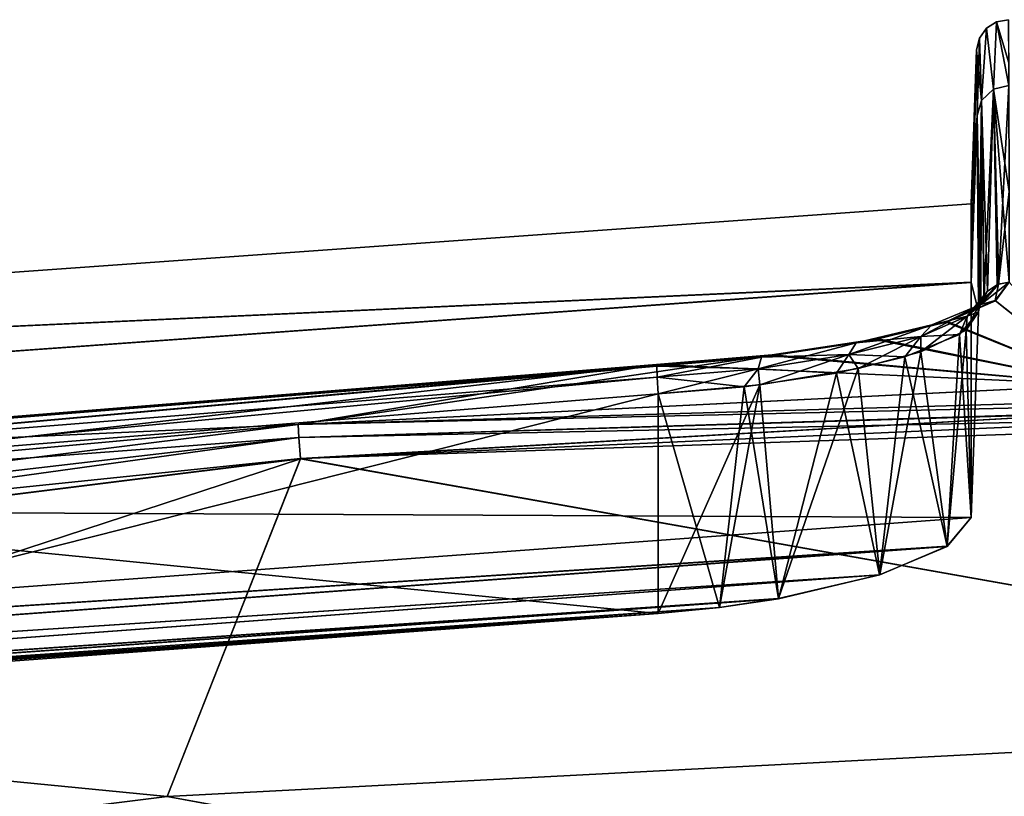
# Model space of a CAD drawing. Header units: millimetres. Extents: x -229 to 223, y -69 to 475.
# Tile 60 of 92: x -86 to -55, y 450 to 475. Entities that reach past the tile are written whole.
import ezdxf

# ---------------------------------------------------------------- set-up
doc = ezdxf.new("R2010")
doc.units = ezdxf.units.MM
doc.header["$LTSCALE"] = 65.185185
for name, color, linetype in [('354', 7, 'CONTINUOUS'), ('355', 7, 'CONTINUOUS'), ('359', 7, 'CONTINUOUS'), ('360', 7, 'CONTINUOUS'), ('361', 7, 'CONTINUOUS'), ('362', 7, 'CONTINUOUS'), ('363', 7, 'CONTINUOUS'), ('364', 7, 'CONTINUOUS'), ('370', 7, 'CONTINUOUS'), ('371', 7, 'CONTINUOUS'), ('372', 7, 'CONTINUOUS'), ('373', 7, 'CONTINUOUS'), ('374', 7, 'CONTINUOUS'), ('375', 7, 'CONTINUOUS'), ('379', 7, 'CONTINUOUS'), ('380', 7, 'CONTINUOUS'), ('382', 7, 'CONTINUOUS'), ('383', 7, 'CONTINUOUS'), ('387', 7, 'CONTINUOUS'), ('391', 7, 'CONTINUOUS'), ('406', 7, 'CONTINUOUS'), ('430', 7, 'CONTINUOUS'), ('480', 7, 'CONTINUOUS')]:
    doc.layers.add(name, color=color, linetype=linetype)

msp = doc.modelspace()

# ---------------------------------------------------------------- linework, layer by layer
at = {"layer": '354', "color": 7, "linetype": 'Continuous'}
for points in [[(-54.788, 466.501, -92.171), (-51.843, 463.229, -108.959), (-55.239, 465.914, -95.271), (-54.788, 466.501, -92.171)], [(-55.239, 465.914, -95.271), (-51.843, 463.229, -108.959), (-56.764, 465.241, -98.549), (-55.239, 465.914, -95.271)], [(-56.764, 465.241, -98.549), (-51.843, 463.229, -108.959), (-58.979, 464.689, -100.953), (-56.764, 465.241, -98.549)], [(-58.979, 464.689, -100.953), (-51.843, 463.229, -108.959), (-62.351, 464.18, -102.795), (-58.979, 464.689, -100.953)], [(-51.843, 463.229, -108.959), (-77.49, 461.96, -108.801), (-62.351, 464.18, -102.795), (-51.843, 463.229, -108.959)], [(-62.351, 464.18, -102.795), (-77.49, 461.96, -108.801), (-66.043, 463.876, -103.457), (-62.351, 464.18, -102.795)], [(-66.043, 463.876, -103.457), (-103.509, 459.574, -108.539), (-105.256, 460.701, -103.482), (-66.043, 463.876, -103.457)], [(-77.49, 461.96, -108.801), (-103.509, 459.574, -108.539), (-66.043, 463.876, -103.457), (-77.49, 461.96, -108.801)]]:
    msp.add_3dface(points, dxfattribs=at)
at = {"layer": '355', "color": 7, "linetype": 'Continuous'}
for points in [[(-54.788, 466.501, 92.171), (-55.228, 465.911, 95.292), (-51.852, 463.229, 108.959), (-54.788, 466.501, 92.171)], [(-55.228, 465.911, 95.292), (-56.802, 465.229, 98.607), (-51.852, 463.229, 108.959), (-55.228, 465.911, 95.292)], [(-56.802, 465.229, 98.607), (-59.072, 464.672, 101.024), (-51.852, 463.229, 108.959), (-56.802, 465.229, 98.607)], [(-59.072, 464.672, 101.024), (-62.446, 464.163, 102.86), (-51.852, 463.229, 108.959), (-59.072, 464.672, 101.024)], [(-62.446, 464.163, 102.86), (-66.043, 463.876, 103.457), (-51.852, 463.229, 108.959), (-62.446, 464.163, 102.86)], [(-66.043, 463.876, 103.457), (-105.256, 460.701, 103.482), (-77.49, 461.96, 108.801), (-66.043, 463.876, 103.457)], [(-51.852, 463.229, 108.959), (-66.043, 463.876, 103.457), (-77.49, 461.96, 108.801), (-51.852, 463.229, 108.959)], [(-77.49, 461.96, 108.801), (-105.256, 460.701, 103.482), (-103.503, 459.574, 108.541), (-77.49, 461.96, 108.801)]]:
    msp.add_3dface(points, dxfattribs=at)
at = {"layer": '359', "color": 7, "linetype": 'Continuous'}
for points in [[(-66.043, 463.876, -103.457), (-105.256, 460.701, -103.482), (-105.252, 460.674, -102.896), (-66.043, 463.876, -103.457)], [(-66.042, 463.837, -102.898), (-66.043, 463.876, -103.457), (-105.252, 460.674, -102.896), (-66.042, 463.837, -102.898)], [(-105.211, 460.325, -102.427), (-66.042, 463.837, -102.898), (-105.252, 460.674, -102.896), (-105.211, 460.325, -102.427)], [(-66.041, 463.824, -102.864), (-66.042, 463.837, -102.898), (-105.211, 460.325, -102.427), (-66.041, 463.824, -102.864)], [(-66.024, 463.464, -102.419), (-66.041, 463.824, -102.864), (-105.211, 460.325, -102.427), (-66.024, 463.464, -102.419)], [(-105.148, 459.774, -102.235), (-66.024, 463.464, -102.419), (-105.211, 460.325, -102.427), (-105.148, 459.774, -102.235)], [(-65.999, 462.935, -102.245), (-66.024, 463.464, -102.419), (-105.148, 459.774, -102.235), (-65.999, 462.935, -102.245)]]:
    msp.add_3dface(points, dxfattribs=at)
at = {"layer": '360', "color": 7, "linetype": 'Continuous'}
for points in [[(-54.788, 466.501, -92.171), (-55.239, 465.914, -95.271), (-55.127, 466.438, -92.159), (-54.788, 466.501, -92.171)], [(-55.127, 466.438, -92.159), (-55.239, 465.914, -95.271), (-55.691, 465.785, -95.505), (-55.127, 466.438, -92.159)], [(-55.127, 466.438, -92.159), (-55.691, 465.785, -95.505), (-55.482, 466.21, -92.118), (-55.127, 466.438, -92.159)], [(-55.691, 465.785, -95.505), (-55.59, 466.084, -92.095), (-55.482, 466.21, -92.118), (-55.691, 465.785, -95.505)], [(-55.239, 465.914, -95.271), (-56.764, 465.241, -98.549), (-55.691, 465.785, -95.505), (-55.239, 465.914, -95.271)], [(-55.691, 465.785, -95.505), (-56.128, 465.417, -95.292), (-55.59, 466.084, -92.095), (-55.691, 465.785, -95.505)], [(-55.59, 466.084, -92.095), (-56.128, 465.417, -95.292), (-55.719, 465.832, -92.049), (-55.59, 466.084, -92.095)], [(-55.691, 465.785, -95.505), (-56.764, 465.241, -98.549), (-57.261, 465.139, -98.501), (-55.691, 465.785, -95.505)], [(-55.691, 465.785, -95.505), (-57.261, 465.139, -98.501), (-56.128, 465.417, -95.292), (-55.691, 465.785, -95.505)], [(-56.128, 465.417, -95.292), (-55.771, 465.553, -91.999), (-55.719, 465.832, -92.049), (-56.128, 465.417, -95.292)], [(-56.764, 465.241, -98.549), (-58.979, 464.689, -100.953), (-57.261, 465.139, -98.501), (-56.764, 465.241, -98.549)], [(-57.261, 465.139, -98.501), (-57.613, 464.771, -98.167), (-56.128, 465.417, -95.292), (-57.261, 465.139, -98.501)], [(-57.613, 464.771, -98.167), (-56.373, 464.828, -95.466), (-56.128, 465.417, -95.292), (-57.613, 464.771, -98.167)], [(-56.373, 464.828, -95.466), (-55.771, 465.553, -91.999), (-56.128, 465.417, -95.292), (-56.373, 464.828, -95.466)], [(-57.261, 465.139, -98.501), (-58.979, 464.689, -100.953), (-59.671, 464.562, -100.869), (-57.261, 465.139, -98.501)], [(-57.261, 465.139, -98.501), (-59.671, 464.562, -100.869), (-57.613, 464.771, -98.167), (-57.261, 465.139, -98.501)], [(-58.979, 464.689, -100.953), (-62.351, 464.18, -102.795), (-59.671, 464.562, -100.869), (-58.979, 464.689, -100.953)], [(-59.671, 464.562, -100.869), (-59.911, 464.192, -100.448), (-57.613, 464.771, -98.167), (-59.671, 464.562, -100.869)], [(-59.911, 464.192, -100.448), (-58.12, 464.118, -98.532), (-57.613, 464.771, -98.167), (-59.911, 464.192, -100.448)], [(-58.12, 464.118, -98.532), (-56.373, 464.828, -95.466), (-57.613, 464.771, -98.167), (-58.12, 464.118, -98.532)], [(-59.671, 464.562, -100.869), (-62.351, 464.18, -102.795), (-62.694, 464.11, -102.385), (-59.671, 464.562, -100.869)], [(-59.671, 464.562, -100.869), (-62.694, 464.11, -102.385), (-59.911, 464.192, -100.448), (-59.671, 464.562, -100.869)], [(-62.351, 464.18, -102.795), (-66.043, 463.876, -103.457), (-62.694, 464.11, -102.385), (-62.351, 464.18, -102.795)], [(-66.043, 463.876, -103.457), (-66.042, 463.837, -102.898), (-62.694, 464.11, -102.385), (-66.043, 463.876, -103.457)], [(-62.694, 464.11, -102.385), (-66.042, 463.837, -102.898), (-62.807, 463.738, -101.915), (-62.694, 464.11, -102.385)], [(-62.694, 464.11, -102.385), (-62.807, 463.738, -101.915), (-59.911, 464.192, -100.448), (-62.694, 464.11, -102.385)], [(-62.807, 463.738, -101.915), (-60.306, 463.598, -100.51), (-59.911, 464.192, -100.448), (-62.807, 463.738, -101.915)], [(-60.306, 463.598, -100.51), (-58.12, 464.118, -98.532), (-59.911, 464.192, -100.448), (-60.306, 463.598, -100.51)], [(-66.042, 463.837, -102.898), (-66.041, 463.824, -102.864), (-62.807, 463.738, -101.915), (-66.042, 463.837, -102.898)], [(-66.041, 463.824, -102.864), (-66.024, 463.464, -102.419), (-62.807, 463.738, -101.915), (-66.041, 463.824, -102.864)], [(-66.024, 463.464, -102.419), (-63.249, 463.159, -101.866), (-62.807, 463.738, -101.915), (-66.024, 463.464, -102.419)], [(-63.249, 463.159, -101.866), (-60.306, 463.598, -100.51), (-62.807, 463.738, -101.915), (-63.249, 463.159, -101.866)], [(-66.024, 463.464, -102.419), (-65.999, 462.935, -102.245), (-63.249, 463.159, -101.866), (-66.024, 463.464, -102.419)]]:
    msp.add_3dface(points, dxfattribs=at)
at = {"layer": '361', "color": 7, "linetype": 'Continuous'}
for points in [[(-55.188, 474.818, 0), (-55.287, 472.665, -46.265), (-55.515, 474.612, 0), (-55.188, 474.818, 0)], [(-54.801, 472.782, -46.275), (-55.287, 472.665, -46.265), (-55.188, 474.818, 0), (-54.801, 472.782, -46.275)], [(-54.806, 474.883, 0), (-54.801, 472.782, -46.275), (-55.188, 474.818, 0), (-54.806, 474.883, 0)], [(-55.515, 474.612, 0), (-55.673, 472.298, -46.232), (-55.74, 474.297, 0), (-55.515, 474.612, 0)], [(-55.287, 472.665, -46.265), (-55.673, 472.298, -46.232), (-55.515, 474.612, 0), (-55.287, 472.665, -46.265)], [(-55.815, 471.822, -46.189), (-55.828, 473.919, 0), (-55.74, 474.297, 0), (-55.815, 471.822, -46.189)], [(-55.673, 472.298, -46.232), (-55.815, 471.822, -46.189), (-55.74, 474.297, 0), (-55.673, 472.298, -46.232)], [(-55.59, 466.084, -92.095), (-55.673, 472.298, -46.232), (-55.287, 472.665, -46.265), (-55.59, 466.084, -92.095)], [(-55.482, 466.21, -92.118), (-55.59, 466.084, -92.095), (-55.287, 472.665, -46.265), (-55.482, 466.21, -92.118)], [(-55.127, 466.438, -92.159), (-55.482, 466.21, -92.118), (-55.287, 472.665, -46.265), (-55.127, 466.438, -92.159)], [(-54.801, 472.782, -46.275), (-55.127, 466.438, -92.159), (-55.287, 472.665, -46.265), (-54.801, 472.782, -46.275)], [(-54.801, 472.782, -46.275), (-54.794, 469.393, -74.687), (-55.127, 466.438, -92.159), (-54.801, 472.782, -46.275)], [(-55.771, 465.553, -91.999), (-55.815, 471.822, -46.189), (-55.673, 472.298, -46.232), (-55.771, 465.553, -91.999)], [(-55.719, 465.832, -92.049), (-55.771, 465.553, -91.999), (-55.673, 472.298, -46.232), (-55.719, 465.832, -92.049)], [(-55.59, 466.084, -92.095), (-55.719, 465.832, -92.049), (-55.673, 472.298, -46.232), (-55.59, 466.084, -92.095)], [(-54.794, 469.393, -74.687), (-54.788, 466.501, -92.171), (-55.127, 466.438, -92.159), (-54.794, 469.393, -74.687)]]:
    msp.add_3dface(points, dxfattribs=at)
at = {"layer": '362', "color": 7, "linetype": 'Continuous'}
for points in [[(-55.188, 474.818, 0), (-55.515, 474.612, 0), (-55.287, 472.665, 46.265), (-55.188, 474.818, 0)], [(-54.801, 472.782, 46.275), (-55.188, 474.818, 0), (-55.287, 472.665, 46.265), (-54.801, 472.782, 46.275)], [(-54.803, 473.51, 37.426), (-54.806, 474.883, 0), (-55.188, 474.818, 0), (-54.803, 473.51, 37.426)], [(-54.801, 472.782, 46.275), (-54.803, 473.51, 37.426), (-55.188, 474.818, 0), (-54.801, 472.782, 46.275)], [(-55.515, 474.612, 0), (-55.74, 474.297, 0), (-55.673, 472.298, 46.232), (-55.515, 474.612, 0)], [(-55.287, 472.665, 46.265), (-55.515, 474.612, 0), (-55.673, 472.298, 46.232), (-55.287, 472.665, 46.265)], [(-55.74, 474.297, 0), (-55.828, 473.919, 0), (-55.673, 472.298, 46.232), (-55.74, 474.297, 0)], [(-55.673, 472.298, 46.232), (-55.828, 473.919, 0), (-55.815, 471.822, 46.189), (-55.673, 472.298, 46.232)], [(-55.287, 472.665, 46.265), (-55.673, 472.298, 46.232), (-55.483, 466.21, 92.118), (-55.287, 472.665, 46.265)], [(-55.169, 466.421, 92.156), (-55.287, 472.665, 46.265), (-55.483, 466.21, 92.118), (-55.169, 466.421, 92.156)], [(-54.794, 469.393, 74.687), (-54.801, 472.782, 46.275), (-55.287, 472.665, 46.265), (-54.794, 469.393, 74.687)], [(-54.788, 466.501, 92.171), (-54.794, 469.393, 74.687), (-55.287, 472.665, 46.265), (-54.788, 466.501, 92.171)], [(-54.788, 466.501, 92.171), (-55.287, 472.665, 46.265), (-55.116, 466.442, 92.16), (-54.788, 466.501, 92.171)], [(-55.116, 466.442, 92.16), (-55.287, 472.665, 46.265), (-55.169, 466.421, 92.156), (-55.116, 466.442, 92.16)], [(-55.673, 472.298, 46.232), (-55.815, 471.822, 46.189), (-55.689, 465.909, 92.063), (-55.673, 472.298, 46.232)], [(-55.595, 466.077, 92.094), (-55.673, 472.298, 46.232), (-55.689, 465.909, 92.063), (-55.595, 466.077, 92.094)], [(-55.483, 466.21, 92.118), (-55.673, 472.298, 46.232), (-55.595, 466.077, 92.094), (-55.483, 466.21, 92.118)], [(-55.689, 465.909, 92.063), (-55.815, 471.822, 46.189), (-55.771, 465.552, 91.998), (-55.689, 465.909, 92.063)]]:
    msp.add_3dface(points, dxfattribs=at)
at = {"layer": '363', "color": 7, "linetype": 'Continuous'}
for points in [[(-55.228, 465.911, 95.292), (-54.788, 466.501, 92.171), (-55.69, 465.785, 95.506), (-55.228, 465.911, 95.292)], [(-54.788, 466.501, 92.171), (-55.116, 466.442, 92.16), (-55.69, 465.785, 95.506), (-54.788, 466.501, 92.171)], [(-55.116, 466.442, 92.16), (-55.169, 466.421, 92.156), (-56.128, 465.418, 95.292), (-55.116, 466.442, 92.16)], [(-55.69, 465.785, 95.506), (-55.116, 466.442, 92.16), (-56.128, 465.418, 95.292), (-55.69, 465.785, 95.506)], [(-55.169, 466.421, 92.156), (-55.483, 466.21, 92.118), (-56.128, 465.418, 95.292), (-55.169, 466.421, 92.156)], [(-55.483, 466.21, 92.118), (-55.595, 466.077, 92.094), (-56.128, 465.418, 95.292), (-55.483, 466.21, 92.118)], [(-56.802, 465.229, 98.607), (-55.228, 465.911, 95.292), (-55.69, 465.785, 95.506), (-56.802, 465.229, 98.607)], [(-55.595, 466.077, 92.094), (-55.689, 465.909, 92.063), (-56.161, 464.97, 94.807), (-55.595, 466.077, 92.094)], [(-55.595, 466.077, 92.094), (-56.161, 464.97, 94.807), (-56.128, 465.418, 95.292), (-55.595, 466.077, 92.094)], [(-55.689, 465.909, 92.063), (-55.771, 465.552, 91.998), (-56.161, 464.97, 94.807), (-55.689, 465.909, 92.063)], [(-57.26, 465.14, 98.501), (-55.69, 465.785, 95.506), (-57.613, 464.772, 98.167), (-57.26, 465.14, 98.501)], [(-55.69, 465.785, 95.506), (-56.128, 465.418, 95.292), (-57.613, 464.772, 98.167), (-55.69, 465.785, 95.506)], [(-57.26, 465.14, 98.501), (-56.802, 465.229, 98.607), (-55.69, 465.785, 95.506), (-57.26, 465.14, 98.501)], [(-56.128, 465.418, 95.292), (-57.605, 464.282, 97.855), (-57.613, 464.772, 98.167), (-56.128, 465.418, 95.292)], [(-56.161, 464.97, 94.807), (-57.605, 464.282, 97.855), (-56.128, 465.418, 95.292), (-56.161, 464.97, 94.807)], [(-59.67, 464.562, 100.869), (-57.26, 465.14, 98.501), (-59.911, 464.193, 100.448), (-59.67, 464.562, 100.869)], [(-57.26, 465.14, 98.501), (-57.613, 464.772, 98.167), (-59.911, 464.193, 100.448), (-57.26, 465.14, 98.501)], [(-59.67, 464.562, 100.869), (-59.072, 464.672, 101.024), (-57.26, 465.14, 98.501), (-59.67, 464.562, 100.869)], [(-59.072, 464.672, 101.024), (-56.802, 465.229, 98.607), (-57.26, 465.14, 98.501), (-59.072, 464.672, 101.024)], [(-62.446, 464.163, 102.86), (-59.072, 464.672, 101.024), (-59.67, 464.562, 100.869), (-62.446, 464.163, 102.86)], [(-57.613, 464.772, 98.167), (-59.608, 463.741, 99.998), (-59.911, 464.193, 100.448), (-57.613, 464.772, 98.167)], [(-57.605, 464.282, 97.855), (-59.608, 463.741, 99.998), (-57.613, 464.772, 98.167), (-57.605, 464.282, 97.855)], [(-62.694, 464.11, 102.385), (-59.67, 464.562, 100.869), (-62.807, 463.739, 101.916), (-62.694, 464.11, 102.385)], [(-59.67, 464.562, 100.869), (-59.911, 464.193, 100.448), (-62.807, 463.739, 101.916), (-59.67, 464.562, 100.869)], [(-62.694, 464.11, 102.385), (-62.446, 464.163, 102.86), (-59.67, 464.562, 100.869), (-62.694, 464.11, 102.385)], [(-66.043, 463.876, 103.457), (-62.446, 464.163, 102.86), (-66.042, 463.837, 102.898), (-66.043, 463.876, 103.457)], [(-66.042, 463.837, 102.898), (-62.446, 464.163, 102.86), (-62.694, 464.11, 102.385), (-66.042, 463.837, 102.898)], [(-66.042, 463.837, 102.898), (-62.694, 464.11, 102.385), (-66.041, 463.824, 102.864), (-66.042, 463.837, 102.898)], [(-62.694, 464.11, 102.385), (-66.024, 463.464, 102.419), (-66.041, 463.824, 102.864), (-62.694, 464.11, 102.385)], [(-62.694, 464.11, 102.385), (-62.807, 463.739, 101.916), (-66.024, 463.464, 102.419), (-62.694, 464.11, 102.385)], [(-59.911, 464.193, 100.448), (-62.746, 463.219, 101.711), (-62.807, 463.739, 101.916), (-59.911, 464.193, 100.448)], [(-59.608, 463.741, 99.998), (-62.746, 463.219, 101.711), (-59.911, 464.193, 100.448), (-59.608, 463.741, 99.998)], [(-62.807, 463.739, 101.916), (-65.999, 462.935, 102.245), (-66.024, 463.464, 102.419), (-62.807, 463.739, 101.916)], [(-62.746, 463.219, 101.711), (-65.999, 462.935, 102.245), (-62.807, 463.739, 101.916), (-62.746, 463.219, 101.711)]]:
    msp.add_3dface(points, dxfattribs=at)
at = {"layer": '364', "color": 7, "linetype": 'Continuous'}
for points in [[(-105.256, 460.701, 103.482), (-66.043, 463.876, 103.457), (-105.252, 460.674, 102.896), (-105.256, 460.701, 103.482)], [(-66.043, 463.876, 103.457), (-66.042, 463.837, 102.898), (-105.252, 460.674, 102.896), (-66.043, 463.876, 103.457)], [(-66.042, 463.837, 102.898), (-66.041, 463.824, 102.864), (-105.252, 460.674, 102.896), (-66.042, 463.837, 102.898)], [(-66.041, 463.824, 102.864), (-105.211, 460.325, 102.427), (-105.252, 460.674, 102.896), (-66.041, 463.824, 102.864)], [(-66.041, 463.824, 102.864), (-66.024, 463.464, 102.419), (-105.211, 460.325, 102.427), (-66.041, 463.824, 102.864)], [(-66.024, 463.464, 102.419), (-105.148, 459.774, 102.235), (-105.211, 460.325, 102.427), (-66.024, 463.464, 102.419)], [(-66.024, 463.464, 102.419), (-65.999, 462.935, 102.245), (-105.148, 459.774, 102.235), (-66.024, 463.464, 102.419)]]:
    msp.add_3dface(points, dxfattribs=at)
at = {"layer": '370', "color": 7, "linetype": 'Continuous'}
for points in [[(-65.999, 462.935, -102.245), (-105.148, 459.774, -102.235), (-66, 455.924, -102), (-65.999, 462.935, -102.245)], [(-66, 455.924, -102), (-105.148, 459.774, -102.235), (-105.175, 453.042, -102), (-66, 455.924, -102)]]:
    msp.add_3dface(points, dxfattribs=at)
at = {"layer": '371', "color": 7, "linetype": 'Continuous'}
for points in [[(-55.771, 465.553, -91.999), (-56.373, 464.828, -95.466), (-56, 458.988, -92), (-55.771, 465.553, -91.999)], [(-56.373, 464.828, -95.466), (-58.12, 464.118, -98.532), (-56.771, 458.065, -95.851), (-56.373, 464.828, -95.466)], [(-56, 458.988, -92), (-56.373, 464.828, -95.466), (-56.771, 458.065, -95.851), (-56, 458.988, -92)], [(-58.12, 464.118, -98.532), (-60.306, 463.598, -100.51), (-58.926, 457.154, -99.069), (-58.12, 464.118, -98.532)], [(-56.771, 458.065, -95.851), (-58.12, 464.118, -98.532), (-58.926, 457.154, -99.069), (-56.771, 458.065, -95.851)], [(-60.306, 463.598, -100.51), (-63.249, 463.159, -101.866), (-62.155, 456.395, -101.231), (-60.306, 463.598, -100.51)], [(-58.926, 457.154, -99.069), (-60.306, 463.598, -100.51), (-62.155, 456.395, -101.231), (-58.926, 457.154, -99.069)], [(-63.249, 463.159, -101.866), (-65.999, 462.935, -102.245), (-64.038, 456.116, -101.806), (-63.249, 463.159, -101.866)], [(-62.155, 456.395, -101.231), (-63.249, 463.159, -101.866), (-64.038, 456.116, -101.806), (-62.155, 456.395, -101.231)], [(-65.999, 462.935, -102.245), (-66, 455.924, -102), (-64.038, 456.116, -101.806), (-65.999, 462.935, -102.245)]]:
    msp.add_3dface(points, dxfattribs=at)
at = {"layer": '372', "color": 7, "linetype": 'Continuous'}
for points in [[(-55.828, 473.919, 0), (-55.815, 471.822, -46.189), (-56, 469, 0), (-55.828, 473.919, 0)], [(-55.815, 471.822, -46.189), (-55.771, 465.553, -91.999), (-56.001, 466.495, -46.225), (-55.815, 471.822, -46.189)], [(-56, 469, 0), (-55.815, 471.822, -46.189), (-56.001, 466.495, -46.225), (-56, 469, 0)], [(-55.771, 465.553, -91.999), (-56, 458.988, -92), (-56.001, 466.495, -46.225), (-55.771, 465.553, -91.999)]]:
    msp.add_3dface(points, dxfattribs=at)
at = {"layer": '373', "color": 7, "linetype": 'Continuous'}
for points in [[(-55.815, 471.822, 46.189), (-55.828, 473.919, 0), (-56.001, 466.498, 46.199), (-55.815, 471.822, 46.189)], [(-55.828, 473.919, 0), (-56, 469, 0), (-56.001, 466.498, 46.199), (-55.828, 473.919, 0)], [(-55.771, 465.552, 91.998), (-55.815, 471.822, 46.189), (-56.001, 466.498, 46.199), (-55.771, 465.552, 91.998)], [(-56, 458.989, 91.999), (-55.771, 465.552, 91.998), (-56.001, 466.498, 46.199), (-56, 458.989, 91.999)]]:
    msp.add_3dface(points, dxfattribs=at)
at = {"layer": '374', "color": 7, "linetype": 'Continuous'}
for points in [[(-56.161, 464.97, 94.807), (-55.771, 465.552, 91.998), (-56, 458.989, 91.999), (-56.161, 464.97, 94.807)], [(-57.605, 464.282, 97.855), (-56.161, 464.97, 94.807), (-56.769, 458.067, 95.845), (-57.605, 464.282, 97.855)], [(-56.161, 464.97, 94.807), (-56, 458.989, 91.999), (-56.769, 458.067, 95.845), (-56.161, 464.97, 94.807)], [(-59.608, 463.741, 99.998), (-57.605, 464.282, 97.855), (-58.917, 457.157, 99.059), (-59.608, 463.741, 99.998)], [(-58.917, 457.157, 99.059), (-57.605, 464.282, 97.855), (-56.769, 458.067, 95.845), (-58.917, 457.157, 99.059)], [(-62.746, 463.219, 101.711), (-59.608, 463.741, 99.998), (-62.148, 456.396, 101.228), (-62.746, 463.219, 101.711)], [(-62.148, 456.396, 101.228), (-59.608, 463.741, 99.998), (-58.917, 457.157, 99.059), (-62.148, 456.396, 101.228)], [(-65.999, 462.935, 102.245), (-62.746, 463.219, 101.711), (-66, 455.924, 102), (-65.999, 462.935, 102.245)], [(-66, 455.924, 102), (-62.746, 463.219, 101.711), (-64.035, 456.117, 101.805), (-66, 455.924, 102)], [(-64.035, 456.117, 101.805), (-62.746, 463.219, 101.711), (-62.148, 456.396, 101.228), (-64.035, 456.117, 101.805)]]:
    msp.add_3dface(points, dxfattribs=at)
at = {"layer": '375', "color": 7, "linetype": 'Continuous'}
for points in [[(-105.148, 459.774, 102.235), (-65.999, 462.935, 102.245), (-105.175, 453.042, 102), (-105.148, 459.774, 102.235)], [(-65.999, 462.935, 102.245), (-66, 455.924, 102), (-105.175, 453.042, 102), (-65.999, 462.935, 102.245)]]:
    msp.add_3dface(points, dxfattribs=at)
at = {"layer": '379', "color": 7, "linetype": 'Continuous'}
for points in [[(-77.49, 461.96, -108.801), (-51.843, 463.229, -108.959), (-26.142, 463.135, -109.953), (-77.49, 461.96, -108.801)], [(-77.49, 461.96, -108.801), (-26.142, 463.135, -109.953), (-77.469, 461.539, -109.941), (-77.49, 461.96, -108.801)], [(-26.142, 463.135, -109.953), (-26.152, 462.613, -110.793), (-77.469, 461.539, -109.941), (-26.142, 463.135, -109.953)], [(-77.469, 461.539, -109.941), (-26.152, 462.613, -110.793), (-51.86, 462.317, -110.824), (-77.469, 461.539, -109.941)], [(-77.416, 460.866, -110.952), (-77.469, 461.539, -109.941), (-51.86, 462.317, -110.824), (-77.416, 460.866, -110.952)]]:
    msp.add_3dface(points, dxfattribs=at)
at = {"layer": '380', "color": 7, "linetype": 'Continuous'}
for points in [[(-103.509, 459.574, -108.539), (-77.49, 461.96, -108.801), (-128.565, 455.586, -109.755), (-103.509, 459.574, -108.539)], [(-77.49, 461.96, -108.801), (-77.469, 461.539, -109.941), (-128.565, 455.586, -109.755), (-77.49, 461.96, -108.801)], [(-128.565, 455.586, -109.755), (-77.469, 461.539, -109.941), (-127.738, 454.579, -111.447), (-128.565, 455.586, -109.755)], [(-77.469, 461.539, -109.941), (-77.416, 460.866, -110.952), (-127.738, 454.579, -111.447), (-77.469, 461.539, -109.941)]]:
    msp.add_3dface(points, dxfattribs=at)
at = {"layer": '382', "color": 7, "linetype": 'Continuous'}
for points in [[(-77.49, 461.96, 108.801), (-103.503, 459.574, 108.541), (-77.469, 461.539, 109.941), (-77.49, 461.96, 108.801)], [(-77.469, 461.539, 109.941), (-103.503, 459.574, 108.541), (-128.565, 455.586, 109.755), (-77.469, 461.539, 109.941)], [(-77.469, 461.539, 109.941), (-128.565, 455.586, 109.755), (-77.416, 460.867, 110.952), (-77.469, 461.539, 109.941)], [(-77.416, 460.867, 110.952), (-128.565, 455.586, 109.755), (-127.736, 454.579, 111.447), (-77.416, 460.867, 110.952)]]:
    msp.add_3dface(points, dxfattribs=at)
at = {"layer": '383', "color": 7, "linetype": 'Continuous'}
for points in [[(-26.134, 463.435, 109.007), (-51.852, 463.229, 108.959), (-77.49, 461.96, 108.801), (-26.134, 463.435, 109.007)], [(-26.134, 463.435, 109.007), (-77.49, 461.96, 108.801), (-26.142, 463.136, 109.951), (-26.134, 463.435, 109.007)], [(-77.49, 461.96, 108.801), (-77.469, 461.539, 109.941), (-26.142, 463.136, 109.951), (-77.49, 461.96, 108.801)], [(-77.469, 461.539, 109.941), (-77.416, 460.867, 110.952), (-26.142, 463.136, 109.951), (-77.469, 461.539, 109.941)], [(-26.142, 463.136, 109.951), (-77.416, 460.867, 110.952), (-51.86, 462.317, 110.824), (-26.142, 463.136, 109.951)]]:
    msp.add_3dface(points, dxfattribs=at)
at = {"layer": '387', "color": 7, "linetype": 'Continuous'}
for points in [[(-127.738, 454.579, -111.447), (-77.416, 460.866, -110.952), (-128.023, 444.281, -122.224), (-127.738, 454.579, -111.447)], [(-128.023, 444.281, -122.224), (-77.416, 460.866, -110.952), (-81.675, 450.077, -122.067), (-128.023, 444.281, -122.224)]]:
    msp.add_3dface(points, dxfattribs=at)
at = {"layer": '391', "color": 7, "linetype": 'Continuous'}
for points in [[(-77.416, 460.867, 110.952), (-127.736, 454.579, 111.447), (-81.675, 450.076, 122.067), (-77.416, 460.867, 110.952)], [(-127.736, 454.579, 111.447), (-128.023, 444.28, 122.225), (-81.675, 450.076, 122.067), (-127.736, 454.579, 111.447)]]:
    msp.add_3dface(points, dxfattribs=at)
at = {"layer": '406', "color": 7, "linetype": 'Continuous'}
for points in [[(-77.416, 460.867, 110.952), (-26.152, 462.613, 110.793), (-51.86, 462.317, 110.824), (-77.416, 460.867, 110.952)], [(-26.152, 462.613, 110.793), (-77.416, 460.867, 110.952), (-31.436, 452.699, 122.047), (-26.152, 462.613, 110.793)], [(-77.416, 460.867, 110.952), (-81.675, 450.076, 122.067), (-31.436, 452.699, 122.047), (-77.416, 460.867, 110.952)], [(-81.675, 450.076, 122.067), (-36.737, 441.814, 132.339), (-31.436, 452.699, 122.047), (-81.675, 450.076, 122.067)]]:
    msp.add_3dface(points, dxfattribs=at)
at = {"layer": '430', "color": 7, "linetype": 'Continuous'}
for points in [[(-77.416, 460.866, -110.952), (-51.86, 462.317, -110.824), (-31.435, 452.699, -122.047), (-77.416, 460.866, -110.952)], [(-81.675, 450.077, -122.067), (-77.416, 460.866, -110.952), (-31.435, 452.699, -122.047), (-81.675, 450.077, -122.067)], [(-36.462, 441.825, -132.343), (-81.675, 450.077, -122.067), (-31.435, 452.699, -122.047), (-36.462, 441.825, -132.343)]]:
    msp.add_3dface(points, dxfattribs=at)
at = {"layer": '480', "color": 7, "linetype": 'Continuous'}
for points in [[(-154, 462, 0), (-56, 469, 0), (-56.001, 466.495, -46.225), (-154, 462, 0)], [(-56, 469, 0), (-154, 462, 0), (-56.001, 466.498, 46.199), (-56, 469, 0)], [(-154, 462, 0), (-153.999, 459.455, 46.211), (-56.001, 466.498, 46.199), (-154, 462, 0)], [(-153.999, 459.455, 46.211), (-56, 458.989, 91.999), (-56.001, 466.498, 46.199), (-153.999, 459.455, 46.211)], [(-153.999, 459.452, -46.236), (-154, 462, 0), (-56.001, 466.495, -46.225), (-153.999, 459.452, -46.236)], [(-56, 458.988, -92), (-153.999, 459.452, -46.236), (-56.001, 466.495, -46.225), (-56, 458.988, -92)], [(-153.999, 459.455, 46.211), (-154, 451.818, 92), (-56, 458.989, 91.999), (-153.999, 459.455, 46.211)], [(-154, 451.818, -92), (-153.999, 459.452, -46.236), (-56, 458.988, -92), (-154, 451.818, -92)], [(-56, 458.989, 91.999), (-154, 451.818, 92), (-56.769, 458.067, 95.845), (-56, 458.989, 91.999)], [(-154, 451.818, -92), (-56, 458.988, -92), (-56.771, 458.065, -95.851), (-154, 451.818, -92)], [(-154, 451.818, 92), (-153.236, 450.996, 95.832), (-56.769, 458.067, 95.845), (-154, 451.818, 92)], [(-153.239, 450.997, -95.827), (-154, 451.818, -92), (-56.771, 458.065, -95.851), (-153.239, 450.997, -95.827)], [(-153.239, 450.997, -95.827), (-56.771, 458.065, -95.851), (-58.926, 457.154, -99.069), (-153.239, 450.997, -95.827)], [(-153.236, 450.996, 95.832), (-58.917, 457.157, 99.059), (-56.769, 458.067, 95.845), (-153.236, 450.996, 95.832)], [(-151.086, 450.387, -99.056), (-153.239, 450.997, -95.827), (-58.926, 457.154, -99.069), (-151.086, 450.387, -99.056)], [(-153.236, 450.996, 95.832), (-151.078, 450.385, 99.064), (-58.917, 457.157, 99.059), (-153.236, 450.996, 95.832)], [(-151.086, 450.387, -99.056), (-58.926, 457.154, -99.069), (-62.155, 456.395, -101.231), (-151.086, 450.387, -99.056)], [(-151.078, 450.385, 99.064), (-62.148, 456.396, 101.228), (-58.917, 457.157, 99.059), (-151.078, 450.385, 99.064)], [(-149.574, 450.194, -100.302), (-151.086, 450.387, -99.056), (-62.155, 456.395, -101.231), (-149.574, 450.194, -100.302)], [(-151.078, 450.385, 99.064), (-149.566, 450.193, 100.308), (-62.148, 456.396, 101.228), (-151.078, 450.385, 99.064)], [(-149.574, 450.194, -100.302), (-62.155, 456.395, -101.231), (-64.038, 456.116, -101.806), (-149.574, 450.194, -100.302)], [(-149.566, 450.193, 100.308), (-64.035, 456.117, 101.805), (-62.148, 456.396, 101.228), (-149.566, 450.193, 100.308)], [(-66, 455.924, -102), (-149.574, 450.194, -100.302), (-64.038, 456.116, -101.806), (-66, 455.924, -102)], [(-147.837, 450.092, -101.235), (-149.574, 450.194, -100.302), (-66, 455.924, -102), (-147.837, 450.092, -101.235)], [(-149.566, 450.193, 100.308), (-147.831, 450.092, 101.237), (-64.035, 456.117, 101.805), (-149.566, 450.193, 100.308)], [(-147.837, 450.092, -101.235), (-66, 455.924, -102), (-105.175, 453.042, -102), (-147.837, 450.092, -101.235)], [(-147.831, 450.092, 101.237), (-66, 455.924, 102), (-64.035, 456.117, 101.805), (-147.831, 450.092, 101.237)], [(-66, 455.924, 102), (-147.831, 450.092, 101.237), (-105.175, 453.042, 102), (-66, 455.924, 102)]]:
    msp.add_3dface(points, dxfattribs=at)

doc.saveas('drawing.dxf')
